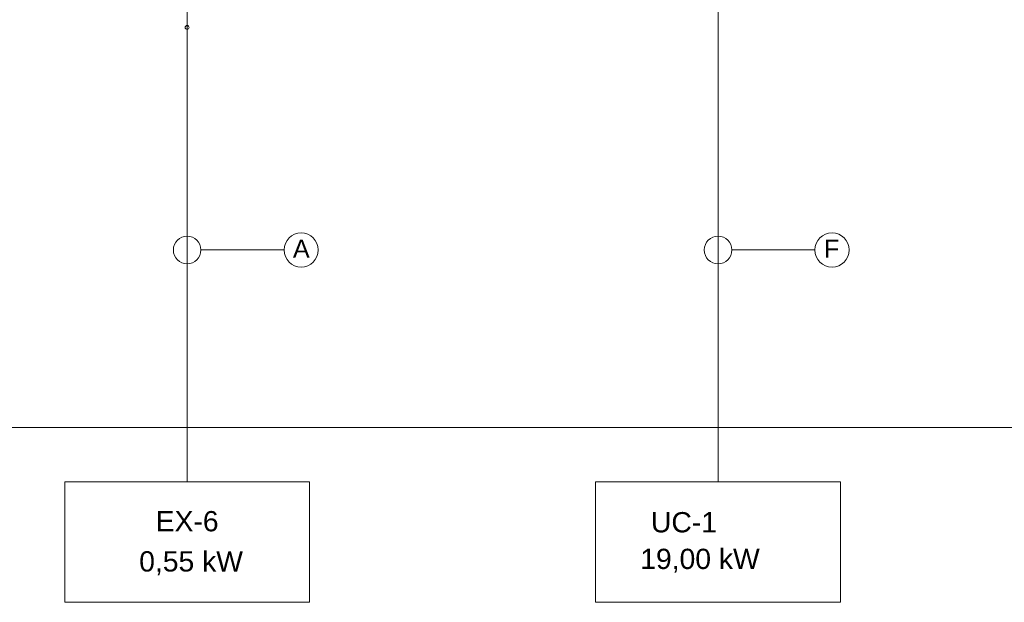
# Model space of a CAD drawing. Header units: metres. Extents: x 0.7 to 24.4, y 0.6 to 5.8.
# Tile 249 of 256: x 12.1 to 14.6, y 0.6 to 2.1. Entities that reach past the tile are written whole.
import ezdxf

# ---------------------------------------------------------------- set-up
doc = ezdxf.new("R2010")
doc.units = ezdxf.units.M
doc.layers.add('CERCA-F', color=7, linetype='Continuous', lineweight=18)
for name, color, linetype, lineweight, true_color in [('COMPONENTES', 2, 'Continuous', 18, 0xffff00), ('FIACAO', 1, 'Continuous', 18, 0xff0000), ('Quadro elétrico CINE REX_dwg', 7, 'Continuous', 18, 0x767676), ('TEXTO', 5, 'Continuous', 18, 0x0000ff)]:
    doc.layers.add(name, color=color, linetype=linetype, lineweight=lineweight, true_color=true_color)
doc.styles.add('Arial', font='arial.ttf', dxfattribs={"height": 0.052737})
doc.styles.add('Arial_2', font='arial.ttf', dxfattribs={"height": 0.047086})

# ---------------------------------------------------------------- blocks, each defined once
blk = doc.blocks.new('Quadro elétrico CINE REX_dwg-1095559-QUADRO ELÉTRICO')
at = {"lineweight": 18, "flags": 128}
for points in [[(12.189, 0.6143), (12.8268, 0.6143), (12.8268, 0.928), (12.189, 0.928)], [(13.5714, 0.6143), (14.2092, 0.6143), (14.2092, 0.928), (13.5714, 0.928)]]:
    blk.add_lwpolyline(points, close=True, dxfattribs=at)
at = {"layer": 'CERCA-F', "flags": 128}
blk.add_lwpolyline([(24.3901, 1.0694), (0.6597, 1.0694), (0.6597, 5.2868), (24.3901, 5.2868)], close=True, dxfattribs=at)
at = {"layer": 'COMPONENTES', "color": 3, "true_color": 0x00ff00}
blk.add_line((12.5079, 2.1107), (12.5079, 2.2087), dxfattribs=at)
for start, end in [(0, 180), (180, 0)]:
    blk.add_arc((12.5079, 2.1107), 0.00512, start, end, dxfattribs=at)
at = {"layer": 'FIACAO'}
for p, q in [((13.8903, 2.9215), (13.8903, 0.928)), ((12.5079, 2.1107), (12.5079, 0.928))]:
    blk.add_line(p, q, dxfattribs=at)
at = {"layer": 'TEXTO'}
for p, q in [((12.7604, 1.5314), (12.5438, 1.5314)), ((14.1427, 1.5314), (13.9262, 1.5314))]:
    blk.add_line(p, q, dxfattribs=at)
for centre, radius in [((12.5079, 1.5314), 0.0359), ((12.8048, 1.5314), 0.0444), ((13.8903, 1.5314), 0.0359), ((14.1871, 1.5314), 0.0444)]:
    blk.add_circle(centre, radius, dxfattribs=at)
at = {"lineweight": 18, "line_spacing_factor": 0.941778}
for s, insert, char_height, width, attachment_point, style in [('A', (12.7832, 1.5582), 0.0471, 0.05246, 1, 'Arial_2'), ('F', (14.1656, 1.5582), 0.0471, 0.047848, 1, 'Arial_2'), ('EX-6', (12.5079, 0.8518), 0.05274, 0.195636, 2, 'Arial'), ('UC-1', (13.7156, 0.8491), 0.05274, 0.204675, 1, 'Arial'), (' 0,55 kW', (12.5079, 0.7472), 0.05274, 0.347366, 2, 'Arial'), ('19,00 kW', (13.6877, 0.7537), 0.05274, 0.371902, 1, 'Arial')]:
    blk.add_mtext(s, dxfattribs=dict(at, insert=insert, char_height=char_height, width=width, attachment_point=attachment_point, style=style))

msp = doc.modelspace()

# ---------------------------------------------------------------- block references
at = {"layer": 'Quadro elétrico CINE REX_dwg', "color": 7}
msp.add_blockref('Quadro elétrico CINE REX_dwg-1095559-QUADRO ELÉTRICO', (0, 0), dxfattribs=at)

doc.saveas('drawing.dxf')
